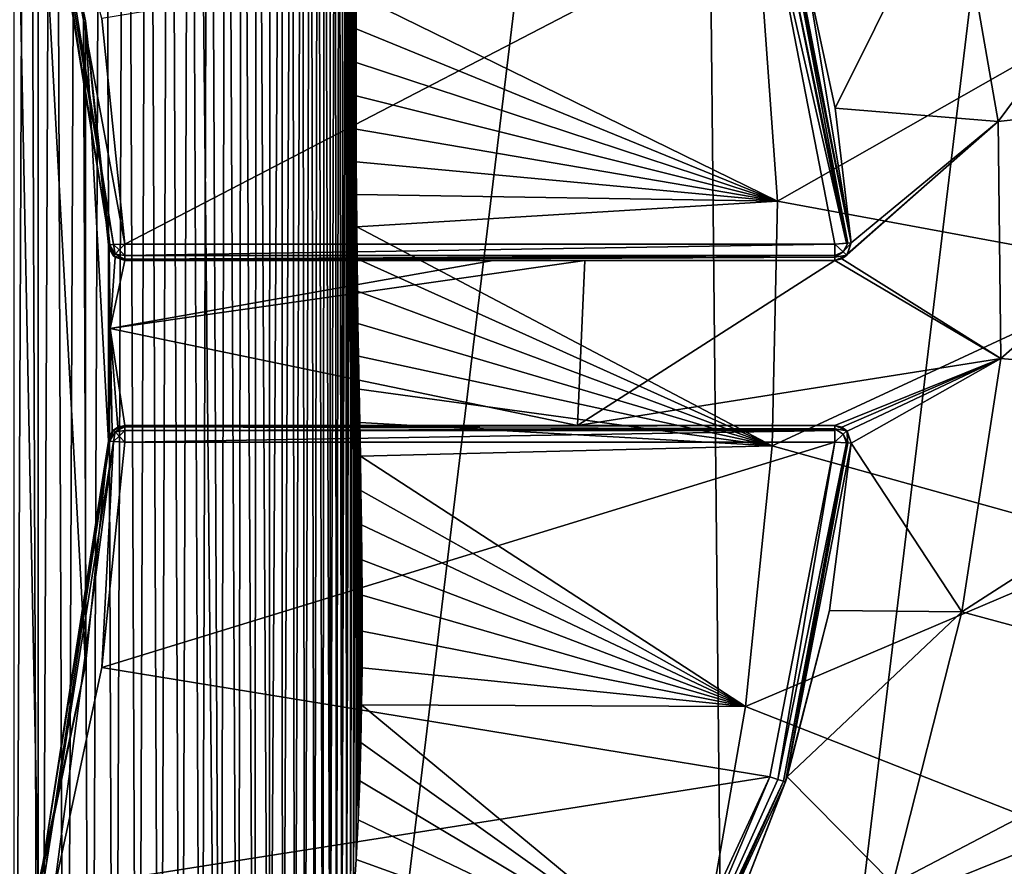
# Model space of a CAD drawing. Extents: x -54 to 446, y -6 to 1844.
# Tile 179 of 196: x 93 to 105, y 1805 to 1815. Entities that reach past the tile are written whole.
import ezdxf

# ---------------------------------------------------------------- set-up
doc = ezdxf.new("R2010")
doc.units = 0
doc.header["$LTSCALE"] = 52.148148
for name, color, linetype in [('779', 7, 'CONTINUOUS'), ('780', 7, 'CONTINUOUS'), ('784', 7, 'CONTINUOUS'), ('823', 7, 'CONTINUOUS'), ('827', 7, 'CONTINUOUS'), ('828', 7, 'CONTINUOUS'), ('829', 7, 'CONTINUOUS'), ('831', 7, 'CONTINUOUS'), ('835', 7, 'CONTINUOUS'), ('836', 7, 'CONTINUOUS'), ('837', 7, 'CONTINUOUS'), ('843', 7, 'CONTINUOUS'), ('846', 7, 'CONTINUOUS'), ('847', 7, 'CONTINUOUS'), ('848', 7, 'CONTINUOUS'), ('859', 7, 'CONTINUOUS'), ('860', 7, 'CONTINUOUS'), ('861', 7, 'CONTINUOUS'), ('865', 7, 'CONTINUOUS'), ('866', 7, 'CONTINUOUS'), ('867', 7, 'CONTINUOUS'), ('868', 7, 'CONTINUOUS'), ('869', 7, 'CONTINUOUS'), ('873', 7, 'CONTINUOUS'), ('874', 7, 'CONTINUOUS'), ('881', 7, 'CONTINUOUS'), ('892', 7, 'CONTINUOUS'), ('905', 7, 'CONTINUOUS')]:
    doc.layers.add(name, color=color, linetype=linetype)

msp = doc.modelspace()

# ---------------------------------------------------------------- linework, layer by layer
at = {"layer": '779', "color": 7, "linetype": 'CONTINUOUS'}
for points in [[(87.716, 1840.991), (94.913, 1838.031), (88.298, 1783.17), (87.716, 1840.991)], [(94.913, 1838.031), (95.434, 1786.275), (88.298, 1783.17), (94.913, 1838.031)], [(94.913, 1838.031), (101.106, 1833.32), (95.434, 1786.275), (94.913, 1838.031)], [(101.106, 1833.32), (101.531, 1791.11), (95.434, 1786.275), (101.106, 1833.32)], [(101.106, 1833.32), (105.88, 1827.174), (101.531, 1791.11), (101.106, 1833.32)], [(105.88, 1827.174), (106.18, 1797.35), (101.531, 1791.11), (105.88, 1827.174)]]:
    msp.add_3dface(points, dxfattribs=at)
at = {"layer": '780', "color": 7, "linetype": 'CONTINUOUS'}
for points in [[(93.141, 1804.43, 19), (93.141, 1817.57, 19), (92.846, 1819.204, 19), (93.141, 1804.43, 19)], [(92.846, 1802.796, 19), (93.141, 1804.43, 19), (92.846, 1819.204, 19), (92.846, 1802.796, 19)], [(93.713, 1814.903, 19), (93.141, 1817.57, 19), (93.713, 1807.097, 19), (93.713, 1814.903, 19)], [(93.713, 1807.097, 19), (93.141, 1817.57, 19), (93.141, 1804.43, 19), (93.713, 1807.097, 19)], [(93.992, 1812.19, 19), (93.713, 1814.903, 19), (93.992, 1809.81, 19), (93.992, 1812.19, 19)], [(93.992, 1809.81, 19), (93.713, 1814.903, 19), (93.713, 1807.097, 19), (93.992, 1809.81, 19)], [(93.994, 1812.167, 19), (93.992, 1812.19, 19), (94.005, 1809.872, 19), (93.994, 1812.167, 19)], [(94.005, 1809.872, 19), (93.992, 1812.19, 19), (93.992, 1809.81, 19), (94.005, 1809.872, 19)], [(93.999, 1812.145, 19), (93.994, 1812.167, 19), (94.005, 1809.872, 19), (93.999, 1812.145, 19)], [(94.013, 1811.175, 19), (93.999, 1812.145, 19), (94.005, 1809.872, 19), (94.013, 1811.175, 19)], [(94.036, 1809.926, 19), (94.013, 1811.175, 19), (94.005, 1809.872, 19), (94.036, 1809.926, 19)]]:
    msp.add_3dface(points, dxfattribs=at)
at = {"layer": '784', "color": 7, "linetype": 'CONTINUOUS'}
for points in [[(104.235, 1816.745, 15.395), (104.768, 1813.686, 15.128), (107.815, 1817.792, 11.279), (104.235, 1816.745, 15.395)], [(104.768, 1813.686, 15.128), (108.542, 1814.099, 10.708), (107.815, 1817.792, 11.279), (104.768, 1813.686, 15.128)], [(102.444, 1815.462, 16.693), (102.793, 1813.847, 16.529), (104.235, 1816.745, 15.395), (102.444, 1815.462, 16.693)], [(104.235, 1816.745, 15.395), (102.793, 1813.847, 16.529), (104.768, 1813.686, 15.128), (104.235, 1816.745, 15.395)], [(104.768, 1813.686, 15.128), (104.798, 1810.812, 15.127), (108.542, 1814.099, 10.708), (104.768, 1813.686, 15.128)], [(104.798, 1810.812, 15.127), (108.578, 1810.476, 10.707), (108.542, 1814.099, 10.708), (104.798, 1810.812, 15.127)], [(102.793, 1813.847, 16.529), (102.986, 1812.214, 16.43), (104.768, 1813.686, 15.128), (102.793, 1813.847, 16.529)], [(104.798, 1810.812, 15.127), (104.768, 1813.686, 15.128), (102.872, 1812.019, 16.501), (104.798, 1810.812, 15.127)], [(102.872, 1812.019, 16.501), (104.768, 1813.686, 15.128), (102.939, 1812.07, 16.46), (102.872, 1812.019, 16.501)], [(104.768, 1813.686, 15.128), (102.986, 1812.214, 16.43), (102.939, 1812.07, 16.46), (104.768, 1813.686, 15.128)], [(93.999, 1812.145, 19), (94.013, 1811.175, 19), (94.071, 1812.04, 19), (93.999, 1812.145, 19)], [(94.071, 1812.04, 19), (94.013, 1811.175, 19), (94.191, 1812, 18.999), (94.071, 1812.04, 19)], [(94.013, 1811.175, 19), (99.673, 1810, 18.027), (99.759, 1812, 17.995), (94.013, 1811.175, 19)], [(94.013, 1811.175, 19), (99.759, 1812, 17.995), (98.652, 1812, 18.351), (94.013, 1811.175, 19)], [(94.191, 1812, 18.999), (94.013, 1811.175, 19), (98.652, 1812, 18.351), (94.191, 1812, 18.999)], [(99.673, 1810, 18.027), (104.798, 1810.812, 15.127), (102.787, 1812, 16.553), (99.673, 1810, 18.027)], [(99.759, 1812, 17.995), (99.673, 1810, 18.027), (102.787, 1812, 16.553), (99.759, 1812, 17.995)], [(102.787, 1812, 16.553), (104.798, 1810.812, 15.127), (102.872, 1812.019, 16.501), (102.787, 1812, 16.553)], [(94.013, 1811.175, 19), (94.036, 1809.926, 19), (94.106, 1809.981, 19), (94.013, 1811.175, 19)], [(99.673, 1810, 18.027), (94.013, 1811.175, 19), (94.191, 1810, 18.999), (99.673, 1810, 18.027)], [(94.191, 1810, 18.999), (94.013, 1811.175, 19), (94.106, 1809.981, 19), (94.191, 1810, 18.999)], [(102.787, 1810, 16.546), (104.798, 1810.812, 15.127), (99.673, 1810, 18.027), (102.787, 1810, 16.546)], [(102.872, 1809.981, 16.494), (104.798, 1810.812, 15.127), (102.787, 1810, 16.546), (102.872, 1809.981, 16.494)], [(102.939, 1809.93, 16.452), (104.798, 1810.812, 15.127), (102.872, 1809.981, 16.494), (102.939, 1809.93, 16.452)], [(102.986, 1809.786, 16.419), (104.798, 1810.812, 15.127), (102.939, 1809.93, 16.452), (102.986, 1809.786, 16.419)], [(104.326, 1807.743, 15.394), (104.798, 1810.812, 15.127), (102.986, 1809.786, 16.419), (104.326, 1807.743, 15.394)], [(104.798, 1810.812, 15.127), (104.326, 1807.743, 15.394), (108.578, 1810.476, 10.707), (104.798, 1810.812, 15.127)], [(104.326, 1807.743, 15.394), (107.927, 1806.768, 11.277), (108.578, 1810.476, 10.707), (104.326, 1807.743, 15.394)], [(98.649, 1810, 18.355), (99.673, 1810, 18.027), (94.191, 1810, 18.999), (98.649, 1810, 18.355)], [(102.723, 1807.76, 16.522), (104.326, 1807.743, 15.394), (102.986, 1809.786, 16.419), (102.723, 1807.76, 16.522)], [(102.211, 1805.743, 16.712), (104.326, 1807.743, 15.394), (102.723, 1807.76, 16.522), (102.211, 1805.743, 16.712)], [(103.49, 1804.444, 15.72), (104.326, 1807.743, 15.394), (102.211, 1805.743, 16.712), (103.49, 1804.444, 15.72)], [(104.326, 1807.743, 15.394), (103.49, 1804.444, 15.72), (107.927, 1806.768, 11.277), (104.326, 1807.743, 15.394)], [(103.49, 1804.444, 15.72), (106.767, 1802.999, 11.975), (107.927, 1806.768, 11.277), (103.49, 1804.444, 15.72)], [(101.447, 1803.772, 16.976), (103.49, 1804.444, 15.72), (102.211, 1805.743, 16.712), (101.447, 1803.772, 16.976)]]:
    msp.add_3dface(points, dxfattribs=at)
at = {"layer": '823', "color": 7, "linetype": 'CONTINUOUS'}
for points in [[(102.787, 1809.8, 20), (94.191, 1809.8, 20), (93.911, 1807.066, 20), (102.787, 1809.8, 20)], [(102.001, 1805.742, 20), (102.787, 1809.8, 20), (93.911, 1807.066, 20), (102.001, 1805.742, 20)], [(93.334, 1804.378, 20), (102.001, 1805.742, 20), (93.911, 1807.066, 20), (93.334, 1804.378, 20)], [(100.265, 1801.992, 20), (102.001, 1805.742, 20), (93.334, 1804.378, 20), (100.265, 1801.992, 20)]]:
    msp.add_3dface(points, dxfattribs=at)
at = {"layer": '827', "color": 7, "linetype": 'CONTINUOUS'}
for points in [[(102.723, 1807.76, 16.522), (102.986, 1809.786, 16.419), (102.191, 1805.681, 19.8), (102.723, 1807.76, 16.522)], [(102.191, 1805.681, 19.8), (102.986, 1809.786, 16.419), (102.986, 1809.786, 19.8), (102.191, 1805.681, 19.8)], [(102.211, 1805.743, 16.712), (102.723, 1807.76, 16.522), (102.191, 1805.681, 19.8), (102.211, 1805.743, 16.712)], [(100.435, 1801.886, 19.8), (101.447, 1803.772, 16.976), (102.191, 1805.681, 19.8), (100.435, 1801.886, 19.8)], [(101.447, 1803.772, 16.976), (102.211, 1805.743, 16.712), (102.191, 1805.681, 19.8), (101.447, 1803.772, 16.976)]]:
    msp.add_3dface(points, dxfattribs=at)
at = {"layer": '828', "color": 7, "linetype": 'CONTINUOUS'}
for points in [[(98.649, 1810, 18.355), (94.191, 1810, 18.999), (102.787, 1810, 19.8), (98.649, 1810, 18.355)], [(102.787, 1810, 19.8), (94.191, 1810, 18.999), (94.191, 1810, 19.8), (102.787, 1810, 19.8)], [(99.673, 1810, 18.027), (98.649, 1810, 18.355), (102.787, 1810, 19.8), (99.673, 1810, 18.027)], [(102.787, 1810, 16.546), (99.673, 1810, 18.027), (102.787, 1810, 19.8), (102.787, 1810, 16.546)]]:
    msp.add_3dface(points, dxfattribs=at)
at = {"layer": '829', "color": 7, "linetype": 'CONTINUOUS'}
for points in [[(93.992, 1809.81, 19), (93.713, 1807.097, 19), (93.992, 1809.81, 19.8), (93.992, 1809.81, 19)], [(93.992, 1809.81, 19.8), (93.713, 1807.097, 19), (93.713, 1807.097, 19.8), (93.992, 1809.81, 19.8)], [(93.713, 1807.097, 19), (93.141, 1804.43, 19), (93.713, 1807.097, 19.8), (93.713, 1807.097, 19)], [(93.713, 1807.097, 19.8), (93.141, 1804.43, 19), (93.141, 1804.43, 19.8), (93.713, 1807.097, 19.8)]]:
    msp.add_3dface(points, dxfattribs=at)
at = {"layer": '831', "color": 7, "linetype": 'CONTINUOUS'}
for points in [[(93.911, 1814.934, 20), (94.191, 1812.2, 20), (102.001, 1816.258, 20), (93.911, 1814.934, 20)], [(94.191, 1812.2, 20), (102.787, 1812.2, 20), (102.001, 1816.258, 20), (94.191, 1812.2, 20)]]:
    msp.add_3dface(points, dxfattribs=at)
at = {"layer": '835', "color": 7, "linetype": 'CONTINUOUS'}
for points in [[(102.986, 1812.214, 19.8), (102.444, 1815.462, 16.693), (102.191, 1816.319, 19.8), (102.986, 1812.214, 19.8)], [(102.793, 1813.847, 16.529), (102.444, 1815.462, 16.693), (102.986, 1812.214, 19.8), (102.793, 1813.847, 16.529)], [(102.986, 1812.214, 16.43), (102.793, 1813.847, 16.529), (102.986, 1812.214, 19.8), (102.986, 1812.214, 16.43)]]:
    msp.add_3dface(points, dxfattribs=at)
at = {"layer": '836', "color": 7, "linetype": 'CONTINUOUS'}
for points in [[(94.191, 1812, 18.999), (98.652, 1812, 18.351), (94.191, 1812, 19.8), (94.191, 1812, 18.999)], [(94.191, 1812, 19.8), (98.652, 1812, 18.351), (102.787, 1812, 19.8), (94.191, 1812, 19.8)], [(99.759, 1812, 17.995), (102.787, 1812, 16.553), (98.652, 1812, 18.351), (99.759, 1812, 17.995)], [(98.652, 1812, 18.351), (102.787, 1812, 16.553), (102.787, 1812, 19.8), (98.652, 1812, 18.351)]]:
    msp.add_3dface(points, dxfattribs=at)
at = {"layer": '837', "color": 7, "linetype": 'CONTINUOUS'}
for points in [[(93.141, 1817.57, 19), (93.713, 1814.903, 19), (93.141, 1817.57, 19.8), (93.141, 1817.57, 19)], [(93.141, 1817.57, 19.8), (93.713, 1814.903, 19), (93.713, 1814.903, 19.8), (93.141, 1817.57, 19.8)], [(93.713, 1814.903, 19), (93.992, 1812.19, 19), (93.713, 1814.903, 19.8), (93.713, 1814.903, 19)], [(93.713, 1814.903, 19.8), (93.992, 1812.19, 19), (93.992, 1812.19, 19.8), (93.713, 1814.903, 19.8)]]:
    msp.add_3dface(points, dxfattribs=at)
at = {"layer": '843', "color": 7, "linetype": 'CONTINUOUS'}
for points in [[(94.106, 1809.981, 19), (94.036, 1809.926, 19), (94.053, 1809.945, 19.8), (94.106, 1809.981, 19)], [(94.191, 1810, 19.8), (94.106, 1809.981, 19), (94.053, 1809.945, 19.8), (94.191, 1810, 19.8)], [(94.191, 1810, 18.999), (94.106, 1809.981, 19), (94.191, 1810, 19.8), (94.191, 1810, 18.999)], [(94.005, 1809.872, 19), (93.992, 1809.81, 19), (94.053, 1809.945, 19.8), (94.005, 1809.872, 19)], [(93.992, 1809.81, 19), (93.992, 1809.81, 19.8), (94.053, 1809.945, 19.8), (93.992, 1809.81, 19)], [(94.036, 1809.926, 19), (94.005, 1809.872, 19), (94.053, 1809.945, 19.8), (94.036, 1809.926, 19)]]:
    msp.add_3dface(points, dxfattribs=at)
at = {"layer": '846', "color": 7, "linetype": 'CONTINUOUS'}
for points in [[(102.872, 1809.981, 16.494), (102.787, 1810, 16.546), (102.933, 1809.936, 19.8), (102.872, 1809.981, 16.494)], [(102.787, 1810, 16.546), (102.787, 1810, 19.8), (102.933, 1809.936, 19.8), (102.787, 1810, 16.546)], [(102.939, 1809.93, 16.452), (102.872, 1809.981, 16.494), (102.933, 1809.936, 19.8), (102.939, 1809.93, 16.452)], [(102.986, 1809.786, 19.8), (102.939, 1809.93, 16.452), (102.933, 1809.936, 19.8), (102.986, 1809.786, 19.8)], [(102.986, 1809.786, 16.419), (102.939, 1809.93, 16.452), (102.986, 1809.786, 19.8), (102.986, 1809.786, 16.419)]]:
    msp.add_3dface(points, dxfattribs=at)
at = {"layer": '847', "color": 7, "linetype": 'CONTINUOUS'}
for points in [[(102.939, 1812.07, 16.46), (102.986, 1812.214, 16.43), (102.933, 1812.064, 19.8), (102.939, 1812.07, 16.46)], [(102.986, 1812.214, 16.43), (102.986, 1812.214, 19.8), (102.933, 1812.064, 19.8), (102.986, 1812.214, 16.43)], [(102.787, 1812, 19.8), (102.872, 1812.019, 16.501), (102.933, 1812.064, 19.8), (102.787, 1812, 19.8)], [(102.787, 1812, 16.553), (102.872, 1812.019, 16.501), (102.787, 1812, 19.8), (102.787, 1812, 16.553)], [(102.872, 1812.019, 16.501), (102.939, 1812.07, 16.46), (102.933, 1812.064, 19.8), (102.872, 1812.019, 16.501)]]:
    msp.add_3dface(points, dxfattribs=at)
at = {"layer": '848', "color": 7, "linetype": 'CONTINUOUS'}
for points in [[(93.992, 1812.19, 19), (93.994, 1812.167, 19), (93.992, 1812.19, 19.8), (93.992, 1812.19, 19)], [(93.994, 1812.167, 19), (93.999, 1812.145, 19), (93.992, 1812.19, 19.8), (93.994, 1812.167, 19)], [(93.992, 1812.19, 19.8), (93.999, 1812.145, 19), (94.053, 1812.055, 19.8), (93.992, 1812.19, 19.8)], [(93.999, 1812.145, 19), (94.071, 1812.04, 19), (94.053, 1812.055, 19.8), (93.999, 1812.145, 19)], [(94.071, 1812.04, 19), (94.191, 1812, 18.999), (94.053, 1812.055, 19.8), (94.071, 1812.04, 19)], [(94.191, 1812, 18.999), (94.191, 1812, 19.8), (94.053, 1812.055, 19.8), (94.191, 1812, 18.999)]]:
    msp.add_3dface(points, dxfattribs=at)
at = {"layer": '859', "color": 7, "linetype": 'CONTINUOUS'}
for points in [[(102.787, 1810, 19.8), (94.191, 1810, 19.8), (94.191, 1809.985, 19.876), (102.787, 1810, 19.8)], [(102.787, 1810, 19.8), (94.191, 1809.985, 19.876), (102.787, 1809.961, 19.919), (102.787, 1810, 19.8)], [(94.191, 1809.985, 19.876), (94.191, 1809.941, 19.941), (102.787, 1809.961, 19.919), (94.191, 1809.985, 19.876)], [(102.787, 1809.961, 19.919), (94.191, 1809.941, 19.941), (102.787, 1809.941, 19.941), (102.787, 1809.961, 19.919)], [(94.191, 1809.8, 20), (102.787, 1809.8, 20), (102.787, 1809.941, 19.941), (94.191, 1809.8, 20)], [(94.191, 1809.941, 19.941), (94.191, 1809.8, 20), (102.787, 1809.941, 19.941), (94.191, 1809.941, 19.941)]]:
    msp.add_3dface(points, dxfattribs=at)
at = {"layer": '860', "color": 7, "linetype": 'CONTINUOUS'}
for points in [[(102.933, 1809.936, 19.8), (102.787, 1810, 19.8), (102.787, 1809.961, 19.919), (102.933, 1809.936, 19.8)], [(102.787, 1809.8, 20), (102.787, 1809.961, 19.919), (102.787, 1809.941, 19.941), (102.787, 1809.8, 20)], [(102.787, 1809.961, 19.919), (102.787, 1809.8, 20), (102.89, 1809.896, 19.941), (102.787, 1809.961, 19.919)], [(102.933, 1809.936, 19.8), (102.787, 1809.961, 19.919), (102.89, 1809.896, 19.941), (102.933, 1809.936, 19.8)], [(102.89, 1809.896, 19.941), (102.787, 1809.8, 20), (102.928, 1809.79, 19.941), (102.89, 1809.896, 19.941)], [(102.947, 1809.789, 19.919), (102.933, 1809.936, 19.8), (102.89, 1809.896, 19.941), (102.947, 1809.789, 19.919)], [(102.947, 1809.789, 19.919), (102.89, 1809.896, 19.941), (102.928, 1809.79, 19.941), (102.947, 1809.789, 19.919)], [(102.986, 1809.786, 19.8), (102.933, 1809.936, 19.8), (102.947, 1809.789, 19.919), (102.986, 1809.786, 19.8)]]:
    msp.add_3dface(points, dxfattribs=at)
at = {"layer": '861', "color": 7, "linetype": 'CONTINUOUS'}
for points in [[(102.787, 1809.8, 20), (102.001, 1805.742, 20), (102.096, 1805.712, 19.973), (102.787, 1809.8, 20)], [(102.928, 1809.79, 19.941), (102.787, 1809.8, 20), (102.096, 1805.712, 19.973), (102.928, 1809.79, 19.941)], [(102.928, 1809.79, 19.941), (102.096, 1805.712, 19.973), (102.166, 1805.689, 19.9), (102.928, 1809.79, 19.941)], [(102.947, 1809.789, 19.919), (102.928, 1809.79, 19.941), (102.166, 1805.689, 19.9), (102.947, 1809.789, 19.919)], [(102.191, 1805.681, 19.8), (102.947, 1809.789, 19.919), (102.166, 1805.689, 19.9), (102.191, 1805.681, 19.8)], [(102.191, 1805.681, 19.8), (102.986, 1809.786, 19.8), (102.947, 1809.789, 19.919), (102.191, 1805.681, 19.8)], [(102.001, 1805.742, 20), (100.265, 1801.992, 20), (100.385, 1801.917, 19.941), (102.001, 1805.742, 20)], [(102.096, 1805.712, 19.973), (102.001, 1805.742, 20), (100.385, 1801.917, 19.941), (102.096, 1805.712, 19.973)], [(102.166, 1805.689, 19.9), (102.096, 1805.712, 19.973), (100.385, 1801.917, 19.941), (102.166, 1805.689, 19.9)], [(100.422, 1801.894, 19.877), (102.166, 1805.689, 19.9), (100.385, 1801.917, 19.941), (100.422, 1801.894, 19.877)], [(100.435, 1801.886, 19.8), (102.166, 1805.689, 19.9), (100.422, 1801.894, 19.877), (100.435, 1801.886, 19.8)], [(100.435, 1801.886, 19.8), (102.191, 1805.681, 19.8), (102.166, 1805.689, 19.9), (100.435, 1801.886, 19.8)]]:
    msp.add_3dface(points, dxfattribs=at)
at = {"layer": '865', "color": 7, "linetype": 'CONTINUOUS'}
for points in [[(93.992, 1809.81, 19.8), (93.713, 1807.097, 19.8), (93.156, 1804.426, 19.876), (93.992, 1809.81, 19.8)], [(93.992, 1809.81, 19.8), (93.156, 1804.426, 19.876), (94.007, 1809.809, 19.876), (93.992, 1809.81, 19.8)], [(93.156, 1804.426, 19.876), (93.198, 1804.415, 19.941), (94.007, 1809.809, 19.876), (93.156, 1804.426, 19.876)], [(94.007, 1809.809, 19.876), (93.198, 1804.415, 19.941), (94.05, 1809.807, 19.941), (94.007, 1809.809, 19.876)], [(93.198, 1804.415, 19.941), (93.334, 1804.378, 20), (94.05, 1809.807, 19.941), (93.198, 1804.415, 19.941)], [(93.334, 1804.378, 20), (93.911, 1807.066, 20), (94.05, 1809.807, 19.941), (93.334, 1804.378, 20)], [(93.911, 1807.066, 20), (94.191, 1809.8, 20), (94.05, 1809.807, 19.941), (93.911, 1807.066, 20)], [(93.713, 1807.097, 19.8), (93.141, 1804.43, 19.8), (93.156, 1804.426, 19.876), (93.713, 1807.097, 19.8)]]:
    msp.add_3dface(points, dxfattribs=at)
at = {"layer": '866', "color": 7, "linetype": 'CONTINUOUS'}
for points in [[(94.191, 1810, 19.8), (94.053, 1809.945, 19.8), (94.072, 1809.925, 19.9), (94.191, 1810, 19.8)], [(94.191, 1809.985, 19.876), (94.191, 1810, 19.8), (94.072, 1809.925, 19.9), (94.191, 1809.985, 19.876)], [(94.191, 1809.941, 19.941), (94.191, 1809.985, 19.876), (94.072, 1809.925, 19.9), (94.191, 1809.941, 19.941)], [(94.053, 1809.945, 19.8), (93.992, 1809.81, 19.8), (94.007, 1809.809, 19.876), (94.053, 1809.945, 19.8)], [(94.053, 1809.945, 19.8), (94.007, 1809.809, 19.876), (94.072, 1809.925, 19.9), (94.053, 1809.945, 19.8)], [(94.007, 1809.809, 19.876), (94.05, 1809.807, 19.941), (94.072, 1809.925, 19.9), (94.007, 1809.809, 19.876)], [(94.05, 1809.807, 19.941), (94.122, 1809.872, 19.973), (94.072, 1809.925, 19.9), (94.05, 1809.807, 19.941)], [(94.05, 1809.807, 19.941), (94.191, 1809.8, 20), (94.122, 1809.872, 19.973), (94.05, 1809.807, 19.941)], [(94.122, 1809.872, 19.973), (94.191, 1809.941, 19.941), (94.072, 1809.925, 19.9), (94.122, 1809.872, 19.973)], [(94.191, 1809.8, 20), (94.191, 1809.941, 19.941), (94.122, 1809.872, 19.973), (94.191, 1809.8, 20)]]:
    msp.add_3dface(points, dxfattribs=at)
at = {"layer": '867', "color": 7, "linetype": 'CONTINUOUS'}
for points in [[(102.787, 1812.2, 20), (94.191, 1812.2, 20), (94.191, 1812.059, 19.941), (102.787, 1812.2, 20)], [(102.787, 1812.059, 19.941), (102.787, 1812.2, 20), (94.191, 1812.059, 19.941), (102.787, 1812.059, 19.941)], [(102.787, 1812.039, 19.919), (102.787, 1812.059, 19.941), (94.191, 1812.015, 19.876), (102.787, 1812.039, 19.919)], [(94.191, 1812.015, 19.876), (102.787, 1812.059, 19.941), (94.191, 1812.059, 19.941), (94.191, 1812.015, 19.876)], [(94.191, 1812, 19.8), (102.787, 1812, 19.8), (102.787, 1812.039, 19.919), (94.191, 1812, 19.8)], [(94.191, 1812, 19.8), (102.787, 1812.039, 19.919), (94.191, 1812.015, 19.876), (94.191, 1812, 19.8)]]:
    msp.add_3dface(points, dxfattribs=at)
at = {"layer": '868', "color": 7, "linetype": 'CONTINUOUS'}
for points in [[(94.007, 1812.191, 19.876), (93.992, 1812.19, 19.8), (94.072, 1812.075, 19.9), (94.007, 1812.191, 19.876)], [(93.992, 1812.19, 19.8), (94.053, 1812.055, 19.8), (94.072, 1812.075, 19.9), (93.992, 1812.19, 19.8)], [(94.05, 1812.193, 19.941), (94.007, 1812.191, 19.876), (94.072, 1812.075, 19.9), (94.05, 1812.193, 19.941)], [(94.191, 1812.2, 20), (94.05, 1812.193, 19.941), (94.122, 1812.128, 19.973), (94.191, 1812.2, 20)], [(94.122, 1812.128, 19.973), (94.05, 1812.193, 19.941), (94.072, 1812.075, 19.9), (94.122, 1812.128, 19.973)], [(94.191, 1812.059, 19.941), (94.122, 1812.128, 19.973), (94.072, 1812.075, 19.9), (94.191, 1812.059, 19.941)], [(94.191, 1812.059, 19.941), (94.191, 1812.2, 20), (94.122, 1812.128, 19.973), (94.191, 1812.059, 19.941)], [(94.053, 1812.055, 19.8), (94.191, 1812.015, 19.876), (94.072, 1812.075, 19.9), (94.053, 1812.055, 19.8)], [(94.053, 1812.055, 19.8), (94.191, 1812, 19.8), (94.191, 1812.015, 19.876), (94.053, 1812.055, 19.8)], [(94.191, 1812.015, 19.876), (94.191, 1812.059, 19.941), (94.072, 1812.075, 19.9), (94.191, 1812.015, 19.876)]]:
    msp.add_3dface(points, dxfattribs=at)
at = {"layer": '869', "color": 7, "linetype": 'CONTINUOUS'}
for points in [[(93.141, 1817.57, 19.8), (94.007, 1812.191, 19.876), (93.156, 1817.574, 19.877), (93.141, 1817.57, 19.8)], [(93.141, 1817.57, 19.8), (93.713, 1814.903, 19.8), (94.007, 1812.191, 19.876), (93.141, 1817.57, 19.8)], [(93.156, 1817.574, 19.877), (94.05, 1812.193, 19.941), (93.198, 1817.585, 19.941), (93.156, 1817.574, 19.877)], [(94.007, 1812.191, 19.876), (94.05, 1812.193, 19.941), (93.156, 1817.574, 19.877), (94.007, 1812.191, 19.876)], [(94.191, 1812.2, 20), (93.911, 1814.934, 20), (93.198, 1817.585, 19.941), (94.191, 1812.2, 20)], [(94.05, 1812.193, 19.941), (94.191, 1812.2, 20), (93.198, 1817.585, 19.941), (94.05, 1812.193, 19.941)], [(93.713, 1814.903, 19.8), (93.992, 1812.19, 19.8), (94.007, 1812.191, 19.876), (93.713, 1814.903, 19.8)]]:
    msp.add_3dface(points, dxfattribs=at)
at = {"layer": '873', "color": 7, "linetype": 'CONTINUOUS'}
for points in [[(102.096, 1816.288, 19.973), (102.001, 1816.258, 20), (102.928, 1812.21, 19.941), (102.096, 1816.288, 19.973)], [(102.166, 1816.311, 19.9), (102.096, 1816.288, 19.973), (102.947, 1812.211, 19.919), (102.166, 1816.311, 19.9)], [(102.947, 1812.211, 19.919), (102.096, 1816.288, 19.973), (102.928, 1812.21, 19.941), (102.947, 1812.211, 19.919)], [(102.986, 1812.214, 19.8), (102.191, 1816.319, 19.8), (102.166, 1816.311, 19.9), (102.986, 1812.214, 19.8)], [(102.986, 1812.214, 19.8), (102.166, 1816.311, 19.9), (102.947, 1812.211, 19.919), (102.986, 1812.214, 19.8)], [(102.001, 1816.258, 20), (102.787, 1812.2, 20), (102.928, 1812.21, 19.941), (102.001, 1816.258, 20)]]:
    msp.add_3dface(points, dxfattribs=at)
at = {"layer": '874', "color": 7, "linetype": 'CONTINUOUS'}
for points in [[(102.787, 1812.2, 20), (102.947, 1812.211, 19.919), (102.928, 1812.21, 19.941), (102.787, 1812.2, 20)], [(102.947, 1812.211, 19.919), (102.787, 1812.2, 20), (102.89, 1812.104, 19.941), (102.947, 1812.211, 19.919)], [(102.787, 1812.2, 20), (102.787, 1812.059, 19.941), (102.89, 1812.104, 19.941), (102.787, 1812.2, 20)], [(102.933, 1812.064, 19.8), (102.986, 1812.214, 19.8), (102.89, 1812.104, 19.941), (102.933, 1812.064, 19.8)], [(102.986, 1812.214, 19.8), (102.947, 1812.211, 19.919), (102.89, 1812.104, 19.941), (102.986, 1812.214, 19.8)], [(102.787, 1812.039, 19.919), (102.933, 1812.064, 19.8), (102.89, 1812.104, 19.941), (102.787, 1812.039, 19.919)], [(102.787, 1812.059, 19.941), (102.787, 1812.039, 19.919), (102.89, 1812.104, 19.941), (102.787, 1812.059, 19.941)], [(102.787, 1812, 19.8), (102.933, 1812.064, 19.8), (102.787, 1812.039, 19.919), (102.787, 1812, 19.8)]]:
    msp.add_3dface(points, dxfattribs=at)
at = {"layer": '881', "color": 7, "linetype": 'CONTINUOUS'}
for points in [[(93.009, 1831.534, -20), (92.837, 1791.9, -20), (92.685, 1832, -20), (93.009, 1831.534, -20)], [(93.159, 1792.36, -20), (92.837, 1791.9, -20), (93.009, 1831.534, -20), (93.159, 1792.36, -20)], [(93.324, 1831.053, -20), (93.159, 1792.36, -20), (93.009, 1831.534, -20), (93.324, 1831.053, -20)], [(93.472, 1792.834, -20), (93.159, 1792.36, -20), (93.324, 1831.053, -20), (93.472, 1792.834, -20)], [(93.628, 1830.558, -20), (93.472, 1792.834, -20), (93.324, 1831.053, -20), (93.628, 1830.558, -20)], [(93.774, 1793.324, -20), (93.472, 1792.834, -20), (93.628, 1830.558, -20), (93.774, 1793.324, -20)], [(93.921, 1830.048, -20), (93.774, 1793.324, -20), (93.628, 1830.558, -20), (93.921, 1830.048, -20)], [(94.065, 1793.828, -20), (93.774, 1793.324, -20), (93.921, 1830.048, -20), (94.065, 1793.828, -20)], [(94.202, 1829.523, -20), (94.065, 1793.828, -20), (93.921, 1830.048, -20), (94.202, 1829.523, -20)], [(94.346, 1794.347, -20), (94.065, 1793.828, -20), (94.202, 1829.523, -20), (94.346, 1794.347, -20)], [(94.472, 1828.984, -20), (94.346, 1794.347, -20), (94.202, 1829.523, -20), (94.472, 1828.984, -20)], [(94.614, 1794.88, -20), (94.346, 1794.347, -20), (94.472, 1828.984, -20), (94.614, 1794.88, -20)], [(94.73, 1828.43, -20), (94.614, 1794.88, -20), (94.472, 1828.984, -20), (94.73, 1828.43, -20)], [(94.87, 1795.428, -20), (94.614, 1794.88, -20), (94.73, 1828.43, -20), (94.87, 1795.428, -20)], [(94.975, 1827.862, -20), (94.87, 1795.428, -20), (94.73, 1828.43, -20), (94.975, 1827.862, -20)], [(95.114, 1795.991, -20), (94.87, 1795.428, -20), (94.975, 1827.862, -20), (95.114, 1795.991, -20)], [(95.205, 1827.281, -20), (95.114, 1795.991, -20), (94.975, 1827.862, -20), (95.205, 1827.281, -20)], [(95.346, 1796.569, -20), (95.114, 1795.991, -20), (95.205, 1827.281, -20), (95.346, 1796.569, -20)], [(95.418, 1826.702, -20), (95.346, 1796.569, -20), (95.205, 1827.281, -20), (95.418, 1826.702, -20)], [(95.561, 1797.154, -20), (95.346, 1796.569, -20), (95.418, 1826.702, -20), (95.561, 1797.154, -20)], [(95.612, 1826.125, -20), (95.561, 1797.154, -20), (95.418, 1826.702, -20), (95.612, 1826.125, -20)], [(95.758, 1797.738, -20), (95.561, 1797.154, -20), (95.612, 1826.125, -20), (95.758, 1797.738, -20)], [(95.788, 1825.552, -20), (95.758, 1797.738, -20), (95.612, 1826.125, -20), (95.788, 1825.552, -20)], [(95.936, 1798.318, -20), (95.758, 1797.738, -20), (95.788, 1825.552, -20), (95.936, 1798.318, -20)], [(95.948, 1824.984, -20), (95.936, 1798.318, -20), (95.788, 1825.552, -20), (95.948, 1824.984, -20)], [(96.092, 1824.423, -20), (95.936, 1798.318, -20), (95.948, 1824.984, -20), (96.092, 1824.423, -20)], [(96.097, 1798.893, -20), (95.936, 1798.318, -20), (96.092, 1824.423, -20), (96.097, 1798.893, -20)], [(96.221, 1823.867, -20), (96.097, 1798.893, -20), (96.092, 1824.423, -20), (96.221, 1823.867, -20)], [(96.242, 1799.463, -20), (96.097, 1798.893, -20), (96.221, 1823.867, -20), (96.242, 1799.463, -20)], [(96.336, 1823.319, -20), (96.242, 1799.463, -20), (96.221, 1823.867, -20), (96.336, 1823.319, -20)], [(96.371, 1800.026, -20), (96.242, 1799.463, -20), (96.336, 1823.319, -20), (96.371, 1800.026, -20)], [(96.438, 1822.779, -20), (96.371, 1800.026, -20), (96.336, 1823.319, -20), (96.438, 1822.779, -20)], [(96.486, 1800.583, -20), (96.371, 1800.026, -20), (96.438, 1822.779, -20), (96.486, 1800.583, -20)], [(96.528, 1822.246, -20), (96.486, 1800.583, -20), (96.438, 1822.779, -20), (96.528, 1822.246, -20)], [(96.587, 1801.132, -20), (96.486, 1800.583, -20), (96.528, 1822.246, -20), (96.587, 1801.132, -20)], [(96.607, 1821.721, -20), (96.587, 1801.132, -20), (96.528, 1822.246, -20), (96.607, 1821.721, -20)], [(96.675, 1801.673, -20), (96.587, 1801.132, -20), (96.607, 1821.721, -20), (96.675, 1801.673, -20)], [(96.676, 1821.205, -20), (96.675, 1801.673, -20), (96.607, 1821.721, -20), (96.676, 1821.205, -20)], [(96.735, 1820.697, -20), (96.675, 1801.673, -20), (96.676, 1821.205, -20), (96.735, 1820.697, -20)], [(96.752, 1802.205, -20), (96.675, 1801.673, -20), (96.735, 1820.697, -20), (96.752, 1802.205, -20)], [(96.785, 1820.199, -20), (96.752, 1802.205, -20), (96.735, 1820.697, -20), (96.785, 1820.199, -20)], [(96.818, 1802.729, -20), (96.752, 1802.205, -20), (96.785, 1820.199, -20), (96.818, 1802.729, -20)], [(96.828, 1819.708, -20), (96.818, 1802.729, -20), (96.785, 1820.199, -20), (96.828, 1819.708, -20)], [(96.864, 1819.227, -20), (96.818, 1802.729, -20), (96.828, 1819.708, -20), (96.864, 1819.227, -20)], [(96.874, 1803.245, -20), (96.818, 1802.729, -20), (96.864, 1819.227, -20), (96.874, 1803.245, -20)], [(96.893, 1818.753, -20), (96.874, 1803.245, -20), (96.864, 1819.227, -20), (96.893, 1818.753, -20)], [(96.918, 1818.287, -20), (96.874, 1803.245, -20), (96.893, 1818.753, -20), (96.918, 1818.287, -20)], [(96.921, 1803.752, -20), (96.874, 1803.245, -20), (96.918, 1818.287, -20), (96.921, 1803.752, -20)], [(96.937, 1817.829, -20), (96.921, 1803.752, -20), (96.918, 1818.287, -20), (96.937, 1817.829, -20)], [(96.953, 1817.379, -20), (96.921, 1803.752, -20), (96.937, 1817.829, -20), (96.953, 1817.379, -20)], [(96.959, 1804.25, -20), (96.921, 1803.752, -20), (96.953, 1817.379, -20), (96.959, 1804.25, -20)], [(96.965, 1816.935, -20), (96.959, 1804.25, -20), (96.953, 1817.379, -20), (96.965, 1816.935, -20)], [(96.974, 1816.498, -20), (96.959, 1804.25, -20), (96.965, 1816.935, -20), (96.974, 1816.498, -20)], [(96.98, 1816.067, -20), (96.959, 1804.25, -20), (96.974, 1816.498, -20), (96.98, 1816.067, -20)], [(96.984, 1815.642, -20), (96.959, 1804.25, -20), (96.98, 1816.067, -20), (96.984, 1815.642, -20)], [(96.987, 1815.223, -20), (96.959, 1804.25, -20), (96.984, 1815.642, -20), (96.987, 1815.223, -20)], [(96.989, 1814.809, -20), (96.959, 1804.25, -20), (96.987, 1815.223, -20), (96.989, 1814.809, -20)], [(96.99, 1814.399, -20), (96.959, 1804.25, -20), (96.989, 1814.809, -20), (96.99, 1814.399, -20)], [(96.991, 1804.74, -20), (96.959, 1804.25, -20), (96.99, 1814.399, -20), (96.991, 1804.74, -20)], [(96.991, 1813.994, -20), (96.991, 1804.74, -20), (96.99, 1814.399, -20), (96.991, 1813.994, -20)], [(96.991, 1813.593, -20), (96.991, 1804.74, -20), (96.991, 1813.994, -20), (96.991, 1813.593, -20)], [(96.992, 1813.196, -20), (96.991, 1804.74, -20), (96.991, 1813.593, -20), (96.992, 1813.196, -20)], [(96.994, 1812.802, -20), (96.991, 1804.74, -20), (96.992, 1813.196, -20), (96.994, 1812.802, -20)], [(96.997, 1812.41, -20), (96.991, 1804.74, -20), (96.994, 1812.802, -20), (96.997, 1812.41, -20)], [(97.001, 1812.021, -20), (96.991, 1804.74, -20), (96.997, 1812.41, -20), (97.001, 1812.021, -20)], [(97.006, 1811.63, -20), (96.991, 1804.74, -20), (97.001, 1812.021, -20), (97.006, 1811.63, -20)], [(97.012, 1811.236, -20), (96.991, 1804.74, -20), (97.006, 1811.63, -20), (97.012, 1811.236, -20)], [(97.015, 1805.221, -20), (96.991, 1804.74, -20), (97.012, 1811.236, -20), (97.015, 1805.221, -20)], [(97.019, 1810.84, -20), (97.015, 1805.221, -20), (97.012, 1811.236, -20), (97.019, 1810.84, -20)], [(97.027, 1810.439, -20), (97.015, 1805.221, -20), (97.019, 1810.84, -20), (97.027, 1810.439, -20)], [(97.034, 1805.694, -20), (97.015, 1805.221, -20), (97.027, 1810.439, -20), (97.034, 1805.694, -20)], [(97.035, 1810.035, -20), (97.034, 1805.694, -20), (97.027, 1810.439, -20), (97.035, 1810.035, -20)], [(97.042, 1809.627, -20), (97.034, 1805.694, -20), (97.035, 1810.035, -20), (97.042, 1809.627, -20)], [(97.047, 1806.158, -20), (97.034, 1805.694, -20), (97.042, 1809.627, -20), (97.047, 1806.158, -20)], [(97.049, 1809.214, -20), (97.047, 1806.158, -20), (97.042, 1809.627, -20), (97.049, 1809.214, -20)], [(97.055, 1808.796, -20), (97.047, 1806.158, -20), (97.049, 1809.214, -20), (97.055, 1808.796, -20)], [(97.057, 1806.615, -20), (97.047, 1806.158, -20), (97.055, 1808.796, -20), (97.057, 1806.615, -20)], [(97.06, 1808.372, -20), (97.057, 1806.615, -20), (97.055, 1808.796, -20), (97.06, 1808.372, -20)], [(97.062, 1807.065, -20), (97.057, 1806.615, -20), (97.06, 1808.372, -20), (97.062, 1807.065, -20)], [(97.063, 1807.943, -20), (97.062, 1807.065, -20), (97.06, 1808.372, -20), (97.063, 1807.943, -20)], [(97.064, 1807.507, -20), (97.062, 1807.065, -20), (97.063, 1807.943, -20), (97.064, 1807.507, -20)]]:
    msp.add_3dface(points, dxfattribs=at)
at = {"layer": '892', "color": 7, "linetype": 'CONTINUOUS'}
for points in [[(102.093, 1812.719, -19.107), (96.987, 1815.223, -20), (101.875, 1815.741, -19.158), (102.093, 1812.719, -19.107)], [(102.093, 1812.719, -19.107), (101.875, 1815.741, -19.158), (106.374, 1815.161, -16.635), (102.093, 1812.719, -19.107)], [(96.989, 1814.809, -20), (96.987, 1815.223, -20), (102.093, 1812.719, -19.107), (96.989, 1814.809, -20)], [(106.612, 1811.885, -16.517), (102.093, 1812.719, -19.107), (106.374, 1815.161, -16.635), (106.612, 1811.885, -16.517)], [(96.99, 1814.399, -20), (96.989, 1814.809, -20), (102.093, 1812.719, -19.107), (96.99, 1814.399, -20)], [(96.991, 1813.994, -20), (96.99, 1814.399, -20), (102.093, 1812.719, -19.107), (96.991, 1813.994, -20)], [(96.991, 1813.593, -20), (96.991, 1813.994, -20), (102.093, 1812.719, -19.107), (96.991, 1813.593, -20)], [(96.992, 1813.196, -20), (96.991, 1813.593, -20), (102.093, 1812.719, -19.107), (96.992, 1813.196, -20)], [(96.994, 1812.802, -20), (96.992, 1813.196, -20), (102.093, 1812.719, -19.107), (96.994, 1812.802, -20)], [(96.997, 1812.41, -20), (96.994, 1812.802, -20), (102.093, 1812.719, -19.107), (96.997, 1812.41, -20)], [(102.029, 1809.755, -19.135), (96.997, 1812.41, -20), (102.093, 1812.719, -19.107), (102.029, 1809.755, -19.135)], [(102.029, 1809.755, -19.135), (102.093, 1812.719, -19.107), (106.612, 1811.885, -16.517), (102.029, 1809.755, -19.135)], [(97.001, 1812.021, -20), (96.997, 1812.41, -20), (102.029, 1809.755, -19.135), (97.001, 1812.021, -20)], [(97.006, 1811.63, -20), (97.001, 1812.021, -20), (102.029, 1809.755, -19.135), (97.006, 1811.63, -20)], [(106.318, 1808.558, -16.7), (102.029, 1809.755, -19.135), (106.612, 1811.885, -16.517), (106.318, 1808.558, -16.7)], [(97.012, 1811.236, -20), (97.006, 1811.63, -20), (102.029, 1809.755, -19.135), (97.012, 1811.236, -20)], [(97.019, 1810.84, -20), (97.012, 1811.236, -20), (102.029, 1809.755, -19.135), (97.019, 1810.84, -20)], [(97.027, 1810.439, -20), (97.019, 1810.84, -20), (102.029, 1809.755, -19.135), (97.027, 1810.439, -20)], [(97.035, 1810.035, -20), (97.027, 1810.439, -20), (102.029, 1809.755, -19.135), (97.035, 1810.035, -20)], [(97.042, 1809.627, -20), (97.035, 1810.035, -20), (102.029, 1809.755, -19.135), (97.042, 1809.627, -20)], [(101.707, 1806.593, -19.214), (97.042, 1809.627, -20), (102.029, 1809.755, -19.135), (101.707, 1806.593, -19.214)], [(101.707, 1806.593, -19.214), (102.029, 1809.755, -19.135), (106.318, 1808.558, -16.7), (101.707, 1806.593, -19.214)], [(97.049, 1809.214, -20), (97.042, 1809.627, -20), (101.707, 1806.593, -19.214), (97.049, 1809.214, -20)], [(97.055, 1808.796, -20), (97.049, 1809.214, -20), (101.707, 1806.593, -19.214), (97.055, 1808.796, -20)], [(97.06, 1808.372, -20), (97.055, 1808.796, -20), (101.707, 1806.593, -19.214), (97.06, 1808.372, -20)], [(105.604, 1805.058, -17.02), (101.707, 1806.593, -19.214), (106.318, 1808.558, -16.7), (105.604, 1805.058, -17.02)], [(97.063, 1807.943, -20), (97.06, 1808.372, -20), (101.707, 1806.593, -19.214), (97.063, 1807.943, -20)], [(97.064, 1807.507, -20), (97.063, 1807.943, -20), (101.707, 1806.593, -19.214), (97.064, 1807.507, -20)], [(97.062, 1807.065, -20), (97.064, 1807.507, -20), (101.707, 1806.593, -19.214), (97.062, 1807.065, -20)], [(97.057, 1806.615, -20), (97.062, 1807.065, -20), (101.707, 1806.593, -19.214), (97.057, 1806.615, -20)], [(97.047, 1806.158, -20), (97.057, 1806.615, -20), (101.123, 1803.246, -19.302), (97.047, 1806.158, -20)], [(101.123, 1803.246, -19.302), (97.057, 1806.615, -20), (101.707, 1806.593, -19.214), (101.123, 1803.246, -19.302)], [(101.123, 1803.246, -19.302), (101.707, 1806.593, -19.214), (105.604, 1805.058, -17.02), (101.123, 1803.246, -19.302)], [(97.034, 1805.694, -20), (97.047, 1806.158, -20), (101.123, 1803.246, -19.302), (97.034, 1805.694, -20)], [(97.015, 1805.221, -20), (97.034, 1805.694, -20), (101.123, 1803.246, -19.302), (97.015, 1805.221, -20)], [(96.991, 1804.74, -20), (97.015, 1805.221, -20), (101.123, 1803.246, -19.302), (96.991, 1804.74, -20)], [(104.527, 1801.434, -17.349), (101.123, 1803.246, -19.302), (105.604, 1805.058, -17.02), (104.527, 1801.434, -17.349)], [(104.527, 1801.434, -17.349), (105.604, 1805.058, -17.02), (107.577, 1801.148, -14.132), (104.527, 1801.434, -17.349)], [(96.959, 1804.25, -20), (96.991, 1804.74, -20), (101.123, 1803.246, -19.302), (96.959, 1804.25, -20)]]:
    msp.add_3dface(points, dxfattribs=at)
at = {"layer": '905', "color": 7, "linetype": 'CONTINUOUS'}
for points in [[(88.298, 1783.17), (94.913, 1838.031), (87.716, 1840.991), (88.298, 1783.17)], [(88.298, 1783.17), (95.434, 1786.275), (94.913, 1838.031), (88.298, 1783.17)], [(95.434, 1786.275), (101.106, 1833.32), (94.913, 1838.031), (95.434, 1786.275)], [(95.434, 1786.275), (101.531, 1791.109), (101.106, 1833.32), (95.434, 1786.275)], [(101.531, 1791.109), (105.88, 1827.174), (101.106, 1833.32), (101.531, 1791.109)], [(101.531, 1791.109), (106.18, 1797.35), (105.88, 1827.174), (101.531, 1791.109)]]:
    msp.add_3dface(points, dxfattribs=at)

doc.saveas('drawing.dxf')
